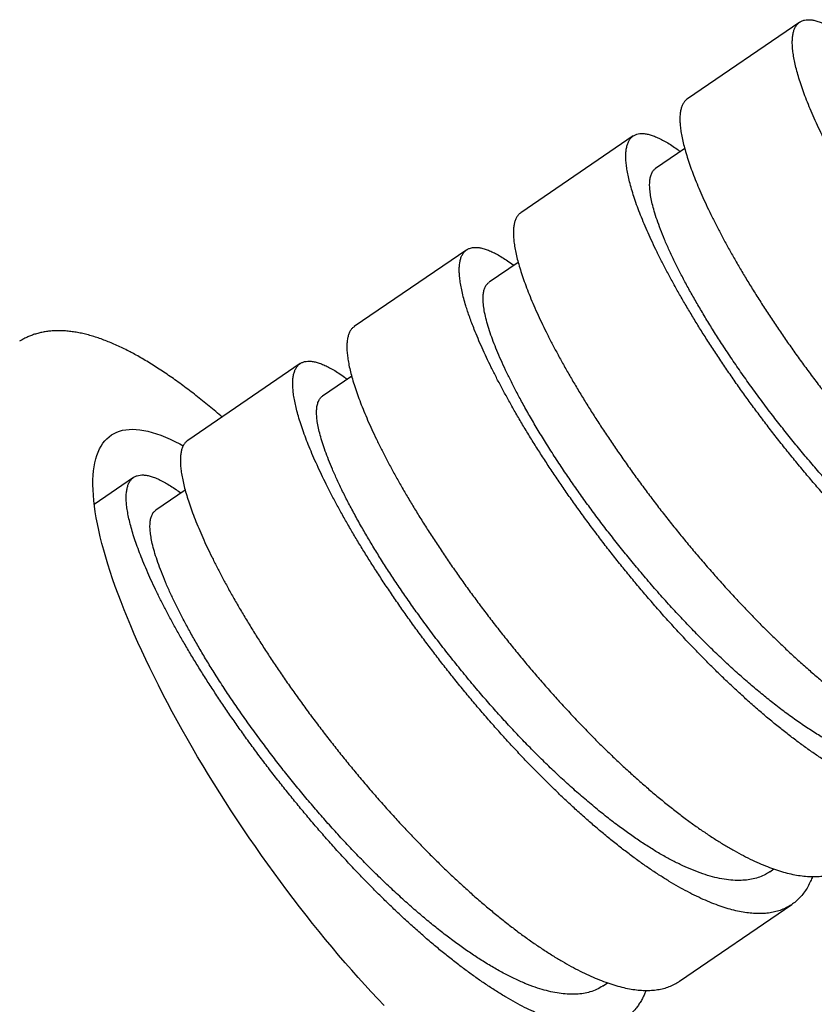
# Model space of a CAD drawing. Header units: millimetres. Extents: x 8 to 1080, y 12 to 906.
# Tile 17 of 76: x 464 to 479, y 369 to 388. Entities that reach past the tile are written whole.
import ezdxf

# ---------------------------------------------------------------- set-up
doc = ezdxf.new("R2010")
doc.units = ezdxf.units.MM

msp = doc.modelspace()

# ---------------------------------------------------------------- linework, layer by layer
at = {"color": 7, "linetype": 'Continuous', "lineweight": 30}
for p, q in [((478.917, 387.632), (476.774, 386.168)), ((475.742, 385.463), (473.599, 383.998)), ((476.724, 385.222), (476.169, 384.843)), ((472.568, 383.293), (470.425, 381.829)), ((473.549, 383.052), (472.994, 382.673)), ((469.393, 381.124), (467.25, 379.66)), ((470.375, 380.882), (469.819, 380.503)), ((467.097, 379.594), (467.163, 379.559)), ((466.218, 378.955), (465.467, 378.441)), ((467.2, 378.713), (466.644, 378.332)), ((478.347, 371.438), (478.425, 371.491)), ((476.623, 369.35), (478.766, 370.815)), ((475.171, 369.266), (475.251, 369.321))]:
    msp.add_line(p, q, dxfattribs=at)
at = {"color": 7, "linetype": 'Continuous', "lineweight": 30, "flags": 128}
msp.add_lwpolyline([(470.996, 368.89), (470.873, 369.018), (470.749, 369.15), (470.625, 369.285), (470.501, 369.422), (470.376, 369.563), (470.251, 369.705), (470.126, 369.851), (470.001, 369.998), (469.877, 370.148), (469.752, 370.3), (469.628, 370.454), (469.504, 370.611), (469.381, 370.769), (469.258, 370.928), (469.136, 371.09), (469.015, 371.253), (468.894, 371.417), (468.775, 371.583), (468.656, 371.75), (468.538, 371.918), (468.422, 372.087), (468.307, 372.257), (468.193, 372.427), (468.08, 372.598), (467.969, 372.77), (467.86, 372.942), (467.752, 373.114), (467.645, 373.287), (467.541, 373.459), (467.438, 373.631), (467.337, 373.803), (467.239, 373.975), (467.142, 374.146), (467.047, 374.317), (466.955, 374.487), (466.864, 374.656), (466.776, 374.825), (466.691, 374.992), (466.608, 375.158), (466.527, 375.323), (466.449, 375.486), (466.373, 375.648), (466.3, 375.808), (466.23, 375.967), (466.163, 376.124), (466.098, 376.278), (466.036, 376.431), (465.977, 376.582), (465.921, 376.73), (465.868, 376.876), (465.817, 377.02), (465.77, 377.161), (465.726, 377.299), (465.685, 377.434), (465.647, 377.567), (465.612, 377.697), (465.581, 377.823), (465.552, 377.947), (465.527, 378.067), (465.505, 378.185), (465.487, 378.298), (465.471, 378.409), (465.459, 378.515), (465.45, 378.618), (465.444, 378.718), (465.442, 378.814), (465.443, 378.906), (465.447, 378.994), (465.454, 379.078), (465.465, 379.158), (465.479, 379.234), (465.496, 379.306), (465.517, 379.374), (465.54, 379.438), (465.567, 379.497), (465.597, 379.553), (465.631, 379.604), (465.667, 379.65), (465.707, 379.692), (465.749, 379.73), (465.795, 379.763), (465.844, 379.792), (465.896, 379.817), (465.95, 379.837), (466.008, 379.852), (466.069, 379.863), (466.132, 379.869), (466.198, 379.871), (466.267, 379.868), (466.339, 379.861), (466.413, 379.849), (466.49, 379.833), (466.57, 379.812), (466.652, 379.787), (466.736, 379.757), (466.823, 379.723), (466.912, 379.684), (467.004, 379.641), (467.097, 379.594), (467.097, 379.594)], dxfattribs=at)
at = {"color": 7, "linetype": 'Continuous', "lineweight": 30}
for points, knots in [([(488.684, 377.854), (488.671, 377.821), (488.642, 377.748), (488.589, 377.648), (488.527, 377.553), (488.459, 377.468), (488.383, 377.393), (488.3, 377.327), (488.208, 377.271), (488.11, 377.225), (488.004, 377.189), (487.892, 377.164), (487.775, 377.15), (487.653, 377.146), (487.525, 377.153), (487.39, 377.169), (487.248, 377.196), (487.1, 377.234), (486.945, 377.282), (486.788, 377.34), (486.627, 377.407), (486.463, 377.482), (486.294, 377.568), (486.121, 377.663), (485.942, 377.769), (485.758, 377.884), (485.571, 378.009), (485.382, 378.141), (485.193, 378.28), (485.004, 378.425), (484.812, 378.579), (484.617, 378.74), (484.419, 378.91), (484.219, 379.088), (484.017, 379.274), (483.817, 379.464), (483.618, 379.657), (483.423, 379.854), (483.226, 380.056), (483.03, 380.264), (482.833, 380.478), (482.636, 380.697), (482.44, 380.92), (482.249, 381.144), (482.062, 381.369), (481.879, 381.592), (481.699, 381.819), (481.521, 382.048), (481.344, 382.28), (481.171, 382.513), (481.001, 382.747), (480.838, 382.979), (480.681, 383.206), (480.53, 383.43), (480.383, 383.654), (480.241, 383.876), (480.104, 384.097), (479.971, 384.317), (479.844, 384.534), (479.725, 384.744), (479.613, 384.948), (479.509, 385.145), (479.41, 385.339), (479.318, 385.527), (479.232, 385.711), (479.153, 385.89), (479.081, 386.064), (479.016, 386.228), (478.96, 386.383), (478.912, 386.529), (478.87, 386.668), (478.836, 386.8), (478.809, 386.925), (478.79, 387.041), (478.778, 387.149), (478.774, 387.247), (478.778, 387.334), (478.788, 387.411), (478.806, 387.479), (478.831, 387.537), (478.864, 387.586), (478.904, 387.625), (478.952, 387.654), (479.006, 387.672), (479.066, 387.679), (479.132, 387.677), (479.205, 387.664), (479.284, 387.641), (479.37, 387.607), (479.463, 387.563), (479.562, 387.507), (479.666, 387.442), (479.75, 387.384), (479.801, 387.346), (479.815, 387.336)], [0, 0, 0, 0, 0.009291, 0.020464, 0.031224, 0.042022, 0.052838, 0.063791, 0.074763, 0.085873, 0.097005, 0.108177, 0.118937, 0.129735, 0.140551, 0.151504, 0.162476, 0.173587, 0.184718, 0.19589, 0.206651, 0.217448, 0.228265, 0.239217, 0.250189, 0.2613, 0.272431, 0.283603, 0.294364, 0.305162, 0.315978, 0.32693, 0.337902, 0.349013, 0.360144, 0.371317, 0.382077, 0.392875, 0.403691, 0.414643, 0.425615, 0.436726, 0.447858, 0.45903, 0.46979, 0.480588, 0.491404, 0.502357, 0.513329, 0.524439, 0.535571, 0.546743, 0.557503, 0.568301, 0.579117, 0.59007, 0.601042, 0.612153, 0.623284, 0.634456, 0.645217, 0.656014, 0.666831, 0.677783, 0.688755, 0.699866, 0.710997, 0.722169, 0.73293, 0.743727, 0.754544, 0.765496, 0.776468, 0.787579, 0.79871, 0.809882, 0.820643, 0.83144, 0.842257, 0.853209, 0.864181, 0.875292, 0.886423, 0.897596, 0.908356, 0.919154, 0.92997, 0.940922, 0.951894, 0.963005, 0.974136, 0.985309, 0.996069, 1, 1, 1, 1]), ([(476.775, 386.167), (476.763, 386.159), (476.737, 386.14), (476.704, 386.098), (476.674, 386.044), (476.653, 385.979), (476.638, 385.905), (476.632, 385.821), (476.633, 385.73), (476.64, 385.629), (476.656, 385.519), (476.679, 385.399), (476.71, 385.269), (476.749, 385.13), (476.795, 384.984), (476.848, 384.832), (476.908, 384.674), (476.975, 384.509), (477.049, 384.336), (477.132, 384.155), (477.222, 383.966), (477.32, 383.77), (477.423, 383.572), (477.532, 383.37), (477.647, 383.165), (477.767, 382.956), (477.895, 382.742), (478.029, 382.522), (478.171, 382.297), (478.319, 382.069), (478.471, 381.841), (478.626, 381.614), (478.784, 381.387), (478.947, 381.16), (479.116, 380.93), (479.29, 380.699), (479.47, 380.465), (479.653, 380.232), (479.838, 380.003), (480.024, 379.778), (480.211, 379.557), (480.4, 379.339), (480.593, 379.121), (480.789, 378.905), (480.989, 378.691), (481.189, 378.482), (481.389, 378.279), (481.587, 378.083), (481.784, 377.895), (481.98, 377.712), (482.177, 377.533), (482.376, 377.36), (482.575, 377.191), (482.773, 377.03), (482.967, 376.879), (483.157, 376.736), (483.343, 376.603), (483.527, 376.478), (483.709, 376.36), (483.889, 376.25), (484.068, 376.148), (484.243, 376.056), (484.412, 375.975), (484.575, 375.903), (484.732, 375.842), (484.884, 375.791), (485.033, 375.749), (485.177, 375.717), (485.318, 375.695), (485.452, 375.684), (485.579, 375.683), (485.699, 375.693), (485.811, 375.712), (485.917, 375.742), (486.017, 375.783), (486.094, 375.822), (486.135, 375.851), (486.146, 375.86)], [0, 0, 0, 0, 0.01029, 0.023958, 0.037638, 0.051318, 0.064986, 0.078268, 0.091561, 0.104855, 0.118137, 0.131804, 0.145485, 0.159165, 0.172833, 0.186115, 0.199408, 0.212702, 0.225984, 0.239651, 0.253332, 0.267012, 0.280679, 0.293961, 0.307255, 0.320548, 0.33383, 0.347498, 0.361178, 0.374859, 0.388526, 0.401808, 0.415102, 0.428395, 0.441677, 0.455345, 0.469025, 0.482705, 0.496373, 0.509655, 0.522949, 0.536242, 0.549524, 0.563192, 0.576872, 0.590552, 0.60422, 0.617502, 0.630795, 0.644089, 0.657371, 0.671039, 0.684719, 0.698399, 0.712067, 0.725349, 0.738642, 0.751936, 0.765218, 0.778886, 0.792566, 0.806246, 0.819914, 0.833196, 0.846489, 0.859783, 0.873065, 0.886732, 0.900413, 0.914093, 0.927761, 0.941043, 0.954336, 0.96763, 0.980912, 0.994579, 1, 1, 1, 1]), ([(485.509, 375.685), (485.502, 375.667), (485.481, 375.609), (485.437, 375.519), (485.378, 375.419), (485.31, 375.328), (485.235, 375.247), (485.153, 375.178), (485.065, 375.119), (484.971, 375.07), (484.87, 375.032), (484.762, 375.003), (484.646, 374.985), (484.524, 374.977), (484.394, 374.98), (484.271, 374.992), (484.155, 375.011), (484.05, 375.033), (483.941, 375.06), (483.817, 375.097), (483.675, 375.146), (483.515, 375.21), (483.348, 375.284), (483.177, 375.369), (483.003, 375.462), (482.827, 375.564), (482.649, 375.673), (482.467, 375.791), (482.282, 375.919), (482.092, 376.056), (481.899, 376.202), (481.702, 376.357), (481.522, 376.505), (481.358, 376.643), (481.213, 376.769), (481.066, 376.9), (480.902, 377.049), (480.72, 377.219), (480.52, 377.412), (480.319, 377.612), (480.118, 377.818), (479.919, 378.027), (479.723, 378.237), (479.531, 378.449), (479.339, 378.666), (479.149, 378.887), (478.959, 379.112), (478.771, 379.341), (478.585, 379.573), (478.403, 379.804), (478.228, 380.034), (478.058, 380.261), (477.89, 380.489), (477.727, 380.719), (477.566, 380.949), (477.41, 381.18), (477.257, 381.41), (477.112, 381.635), (476.974, 381.855), (476.843, 382.07), (476.717, 382.283), (476.596, 382.493), (476.481, 382.701), (476.371, 382.905), (476.268, 383.105), (476.173, 383.297), (476.085, 383.482), (476.006, 383.658), (475.932, 383.83), (475.866, 383.995), (475.806, 384.155), (475.754, 384.307), (475.709, 384.453), (475.672, 384.589), (475.643, 384.715), (475.621, 384.832), (475.607, 384.94), (475.6, 385.04), (475.601, 385.132), (475.609, 385.214), (475.625, 385.288), (475.648, 385.35), (475.678, 385.402), (475.714, 385.443), (475.758, 385.475), (475.809, 385.497), (475.867, 385.509), (475.933, 385.51), (476.005, 385.5), (476.083, 385.48), (476.166, 385.45), (476.255, 385.41), (476.349, 385.36), (476.45, 385.299), (476.547, 385.235), (476.613, 385.187), (476.641, 385.166)], [0, 0, 0, 0, 0.0051217, 0.0160723, 0.0270424, 0.0381515, 0.049281, 0.0604514, 0.0712102, 0.0820062, 0.0928208, 0.1037716, 0.1147418, 0.1258305, 0.1369805, 0.148151, 0.1562279, 0.1643047, 0.172413, 0.1805212, 0.1914719, 0.202442, 0.2135511, 0.2246805, 0.235851, 0.2466097, 0.2574057, 0.2682204, 0.2791711, 0.2901413, 0.3012301, 0.31238, 0.3235506, 0.3316274, 0.3397043, 0.3478125, 0.3559208, 0.3668714, 0.3778415, 0.3889506, 0.4000801, 0.4112505, 0.4220093, 0.4328053, 0.4436199, 0.4545706, 0.4655408, 0.4766296, 0.4877795, 0.4989501, 0.5097088, 0.5205047, 0.5313193, 0.5422699, 0.55324, 0.5643491, 0.5754786, 0.586649, 0.5974078, 0.6082038, 0.6190184, 0.6299691, 0.6409393, 0.6520485, 0.663178, 0.6743485, 0.6851072, 0.6959032, 0.7067177, 0.7176684, 0.7286385, 0.7397476, 0.7508771, 0.7620476, 0.7728063, 0.7836023, 0.7944169, 0.8053676, 0.8163378, 0.8274469, 0.8385765, 0.849747, 0.8605057, 0.8713016, 0.8821162, 0.8930668, 0.904037, 0.9151461, 0.9262756, 0.937446, 0.9482048, 0.9590007, 0.9698154, 0.980766, 0.9917362, 1, 1, 1, 1]), ([(484.695, 375.779), (484.687, 375.774), (484.645, 375.741), (484.559, 375.699), (484.44, 375.654), (484.315, 375.626), (484.182, 375.61), (484.041, 375.609), (483.891, 375.621), (483.734, 375.648), (483.564, 375.689), (483.381, 375.747), (483.183, 375.824), (482.978, 375.918), (482.767, 376.027), (482.555, 376.147), (482.346, 376.276), (482.139, 376.413), (481.929, 376.561), (481.715, 376.72), (481.499, 376.888), (481.281, 377.067), (481.054, 377.261), (480.818, 377.471), (480.575, 377.697), (480.331, 377.934), (480.089, 378.178), (479.855, 378.422), (479.631, 378.664), (479.416, 378.903), (479.204, 379.146), (478.996, 379.392), (478.791, 379.64), (478.591, 379.89), (478.389, 380.149), (478.186, 380.418), (477.984, 380.694), (477.789, 380.968), (477.603, 381.24), (477.431, 381.5), (477.273, 381.748), (477.128, 381.983), (476.991, 382.213), (476.862, 382.438), (476.742, 382.656), (476.631, 382.868), (476.526, 383.079), (476.427, 383.287), (476.337, 383.491), (476.26, 383.684), (476.194, 383.864), (476.143, 384.026), (476.104, 384.17), (476.077, 384.298), (476.061, 384.414), (476.054, 384.518), (476.057, 384.609), (476.07, 384.688), (476.094, 384.756), (476.126, 384.809), (476.156, 384.832), (476.17, 384.842)], [0, 0, 0, 0, 0.003926, 0.022153, 0.038725, 0.055298, 0.07187, 0.088441, 0.105009, 0.121576, 0.138142, 0.156367, 0.174596, 0.192819, 0.211042, 0.229266, 0.245836, 0.262408, 0.278981, 0.295553, 0.312123, 0.328692, 0.345259, 0.363481, 0.381707, 0.399935, 0.418158, 0.436381, 0.452949, 0.469519, 0.486091, 0.502663, 0.519236, 0.535806, 0.552375, 0.570598, 0.58882, 0.607047, 0.625275, 0.643497, 0.660064, 0.676632, 0.693202, 0.709774, 0.726346, 0.742919, 0.759489, 0.777714, 0.795937, 0.814159, 0.832387, 0.850614, 0.86718, 0.883747, 0.900315, 0.916885, 0.933457, 0.950029, 0.966601, 0.984829, 1, 1, 1, 1]), ([(473.6, 383.998), (473.597, 383.996), (473.578, 383.986), (473.551, 383.956), (473.517, 383.91), (473.491, 383.852), (473.472, 383.786), (473.461, 383.71), (473.457, 383.623), (473.46, 383.525), (473.471, 383.418), (473.489, 383.303), (473.515, 383.181), (473.548, 383.051), (473.589, 382.913), (473.637, 382.767), (473.693, 382.611), (473.757, 382.446), (473.828, 382.274), (473.906, 382.096), (473.991, 381.914), (474.081, 381.728), (474.178, 381.536), (474.283, 381.338), (474.395, 381.132), (474.515, 380.92), (474.641, 380.704), (474.773, 380.486), (474.908, 380.267), (475.048, 380.047), (475.194, 379.825), (475.345, 379.599), (475.504, 379.369), (475.668, 379.136), (475.837, 378.902), (476.009, 378.67), (476.183, 378.44), (476.359, 378.213), (476.539, 377.987), (476.723, 377.761), (476.911, 377.534), (477.105, 377.308), (477.3, 377.084), (477.495, 376.866), (477.69, 376.654), (477.885, 376.447), (478.08, 376.245), (478.278, 376.046), (478.478, 375.85), (478.68, 375.658), (478.882, 375.472), (479.081, 375.294), (479.277, 375.125), (479.471, 374.964), (479.662, 374.81), (479.854, 374.663), (480.045, 374.521), (480.236, 374.387), (480.423, 374.262), (480.606, 374.146), (480.783, 374.041), (480.956, 373.946), (481.124, 373.859), (481.29, 373.781), (481.453, 373.712), (481.613, 373.653), (481.768, 373.604), (481.916, 373.566), (482.057, 373.538), (482.191, 373.52), (482.32, 373.513), (482.444, 373.516), (482.562, 373.529), (482.676, 373.553), (482.783, 373.587), (482.881, 373.633), (482.944, 373.667), (482.972, 373.689), (482.972, 373.689)], [0, 0, 0, 0, 0.002225, 0.015893, 0.029175, 0.042469, 0.055762, 0.069044, 0.082712, 0.096392, 0.110073, 0.12374, 0.137022, 0.150316, 0.163609, 0.176891, 0.190559, 0.204239, 0.217919, 0.231587, 0.244869, 0.258163, 0.271456, 0.284738, 0.298406, 0.312086, 0.325767, 0.339434, 0.352716, 0.36601, 0.379303, 0.392585, 0.406253, 0.419933, 0.433613, 0.447281, 0.460563, 0.473857, 0.48715, 0.500432, 0.5141, 0.52778, 0.541461, 0.555128, 0.56841, 0.581704, 0.594997, 0.608279, 0.621947, 0.635627, 0.649307, 0.662975, 0.676257, 0.689551, 0.702844, 0.716126, 0.729794, 0.743474, 0.757155, 0.770822, 0.784104, 0.797398, 0.810691, 0.823973, 0.837641, 0.851321, 0.865001, 0.878669, 0.891951, 0.905245, 0.918538, 0.93182, 0.945488, 0.959168, 0.972849, 0.986517, 0.999798, 1, 1, 1, 1]), ([(482.335, 373.515), (482.333, 373.51), (482.317, 373.463), (482.28, 373.385), (482.224, 373.282), (482.16, 373.19), (482.089, 373.108), (482.011, 373.035), (481.925, 372.971), (481.831, 372.917), (481.73, 372.874), (481.623, 372.842), (481.511, 372.821), (481.393, 372.809), (481.269, 372.808), (481.138, 372.817), (481.001, 372.837), (480.856, 372.867), (480.706, 372.908), (480.551, 372.959), (480.394, 373.019), (480.233, 373.088), (480.067, 373.166), (479.897, 373.255), (479.721, 373.354), (479.54, 373.463), (479.354, 373.581), (479.168, 373.707), (478.98, 373.84), (478.793, 373.98), (478.602, 374.128), (478.408, 374.284), (478.211, 374.45), (478.012, 374.623), (477.81, 374.804), (477.61, 374.989), (477.412, 375.179), (477.216, 375.371), (477.019, 375.57), (476.822, 375.775), (476.624, 375.986), (476.426, 376.202), (476.229, 376.423), (476.036, 376.646), (475.847, 376.868), (475.663, 377.091), (475.48, 377.316), (475.299, 377.544), (475.12, 377.776), (474.945, 378.009), (474.772, 378.243), (474.605, 378.475), (474.444, 378.704), (474.29, 378.929), (474.14, 379.154), (473.994, 379.378), (473.852, 379.601), (473.715, 379.823), (473.584, 380.042), (473.46, 380.256), (473.344, 380.463), (473.235, 380.664), (473.131, 380.861), (473.034, 381.053), (472.944, 381.242), (472.859, 381.425), (472.782, 381.603), (472.718, 381.759), (472.666, 381.894), (472.624, 382.009), (472.585, 382.121), (472.547, 382.241), (472.511, 382.367), (472.478, 382.498), (472.454, 382.621), (472.436, 382.735), (472.427, 382.839), (472.425, 382.933), (472.43, 383.017), (472.443, 383.092), (472.463, 383.157), (472.491, 383.214), (472.526, 383.26), (472.568, 383.296), (472.613, 383.319), (472.659, 383.333), (472.703, 383.339), (472.751, 383.34), (472.808, 383.334), (472.877, 383.32), (472.959, 383.294), (473.047, 383.257), (473.142, 383.209), (473.242, 383.151), (473.346, 383.083), (473.421, 383.031), (473.463, 382.999), (473.467, 382.996)], [0, 0, 0, 0, 0.001437, 0.012607, 0.023365, 0.034161, 0.044975, 0.055925, 0.066894, 0.078003, 0.089132, 0.100302, 0.11106, 0.121855, 0.13267, 0.14362, 0.154589, 0.165698, 0.176827, 0.187997, 0.198755, 0.20955, 0.220365, 0.231315, 0.242284, 0.253393, 0.264522, 0.275692, 0.28645, 0.297245, 0.308059, 0.31901, 0.329979, 0.341088, 0.352217, 0.363387, 0.374145, 0.38494, 0.395754, 0.406705, 0.417674, 0.428783, 0.439912, 0.451082, 0.46184, 0.472635, 0.483449, 0.4944, 0.505369, 0.516478, 0.527607, 0.538777, 0.549535, 0.56033, 0.571144, 0.582095, 0.593064, 0.604173, 0.615302, 0.626472, 0.63723, 0.648025, 0.658839, 0.66979, 0.680759, 0.691847, 0.702997, 0.714167, 0.722243, 0.73032, 0.738428, 0.746535, 0.757486, 0.768455, 0.779564, 0.790693, 0.801863, 0.812621, 0.823416, 0.83423, 0.845181, 0.85615, 0.867238, 0.878388, 0.889558, 0.897634, 0.905711, 0.913819, 0.921926, 0.932877, 0.943846, 0.954955, 0.966084, 0.977254, 0.988012, 0.998807, 1, 1, 1, 1]), ([(481.521, 373.61), (481.51, 373.602), (481.464, 373.568), (481.371, 373.523), (481.243, 373.478), (481.103, 373.45), (480.953, 373.439), (480.798, 373.444), (480.639, 373.464), (480.479, 373.497), (480.311, 373.544), (480.136, 373.604), (479.954, 373.679), (479.767, 373.766), (479.567, 373.87), (479.356, 373.992), (479.132, 374.132), (478.903, 374.285), (478.67, 374.452), (478.441, 374.627), (478.217, 374.806), (477.998, 374.989), (477.778, 375.181), (477.556, 375.382), (477.335, 375.591), (477.114, 375.807), (476.886, 376.037), (476.653, 376.282), (476.414, 376.54), (476.179, 376.804), (475.947, 377.073), (475.727, 377.336), (475.517, 377.594), (475.319, 377.845), (475.126, 378.096), (474.938, 378.347), (474.757, 378.598), (474.581, 378.847), (474.408, 379.102), (474.236, 379.361), (474.069, 379.625), (473.912, 379.882), (473.764, 380.133), (473.631, 380.37), (473.512, 380.592), (473.405, 380.8), (473.308, 381), (473.22, 381.191), (473.142, 381.374), (473.073, 381.547), (473.013, 381.715), (472.962, 381.876), (472.923, 382.028), (472.896, 382.165), (472.881, 382.288), (472.879, 382.393), (472.887, 382.481), (472.905, 382.553), (472.933, 382.611), (472.963, 382.651), (472.987, 382.666), (472.996, 382.671)], [0, 0, 0, 0, 0.005538, 0.023764, 0.041993, 0.060224, 0.078455, 0.096685, 0.113256, 0.129825, 0.146393, 0.162961, 0.179534, 0.196106, 0.212674, 0.230898, 0.249124, 0.267353, 0.285584, 0.303815, 0.320388, 0.33696, 0.353529, 0.370096, 0.386665, 0.403238, 0.419809, 0.438034, 0.456258, 0.474484, 0.492714, 0.510944, 0.527519, 0.544092, 0.560663, 0.577232, 0.5938, 0.610368, 0.626941, 0.645169, 0.663393, 0.681618, 0.699844, 0.718074, 0.734648, 0.751222, 0.767795, 0.784366, 0.800935, 0.817503, 0.834071, 0.852301, 0.870529, 0.888753, 0.906977, 0.925204, 0.941777, 0.958351, 0.974925, 0.991498, 1, 1, 1, 1]), ([(466.154, 381.346), (466.135, 381.356), (466.078, 381.385), (465.983, 381.432), (465.871, 381.484), (465.76, 381.531), (465.65, 381.574), (465.542, 381.613), (465.434, 381.647), (465.328, 381.677), (465.224, 381.702), (465.121, 381.721), (465.02, 381.736), (464.922, 381.746), (464.826, 381.75), (464.733, 381.75), (464.642, 381.744), (464.555, 381.734), (464.47, 381.719), (464.389, 381.7), (464.31, 381.676), (464.234, 381.648), (464.162, 381.615), (464.099, 381.583), (464.061, 381.56), (464.045, 381.55)], [0, 0, 0, 0, 0.024707, 0.073389, 0.122177, 0.171087, 0.22009, 0.269137, 0.318133, 0.366976, 0.415536, 0.463661, 0.511186, 0.557949, 0.60381, 0.648665, 0.692462, 0.735197, 0.776911, 0.817683, 0.857616, 0.896832, 0.935459, 0.973632, 1, 1, 1, 1]), ([(470.426, 381.828), (470.418, 381.823), (470.395, 381.808), (470.364, 381.773), (470.333, 381.722), (470.309, 381.66), (470.292, 381.588), (470.284, 381.507), (470.282, 381.417), (470.288, 381.319), (470.302, 381.212), (470.322, 381.095), (470.351, 380.969), (470.388, 380.833), (470.432, 380.688), (470.483, 380.537), (470.542, 380.379), (470.607, 380.216), (470.678, 380.047), (470.758, 379.869), (470.846, 379.683), (470.941, 379.49), (471.043, 379.29), (471.152, 379.088), (471.265, 378.883), (471.384, 378.675), (471.509, 378.464), (471.641, 378.247), (471.78, 378.025), (471.926, 377.797), (472.077, 377.568), (472.233, 377.339), (472.391, 377.111), (472.553, 376.884), (472.719, 376.656), (472.89, 376.426), (473.067, 376.195), (473.25, 375.961), (473.435, 375.73), (473.622, 375.502), (473.81, 375.278), (473.999, 375.059), (474.189, 374.843), (474.383, 374.628), (474.581, 374.415), (474.781, 374.204), (474.982, 373.998), (475.182, 373.799), (475.381, 373.607), (475.577, 373.422), (475.773, 373.244), (475.97, 373.07), (476.168, 372.901), (476.366, 372.738), (476.562, 372.583), (476.755, 372.437), (476.943, 372.3), (477.128, 372.173), (477.309, 372.054), (477.489, 371.942), (477.667, 371.839), (477.843, 371.744), (478.015, 371.658), (478.181, 371.584), (478.34, 371.519), (478.494, 371.465), (478.642, 371.421), (478.787, 371.386), (478.928, 371.362), (479.064, 371.347), (479.194, 371.343), (479.317, 371.35), (479.432, 371.367), (479.54, 371.394), (479.641, 371.432), (479.727, 371.473), (479.776, 371.507), (479.797, 371.521)], [0, 0, 0, 0, 0.0066711, 0.0199532, 0.0336209, 0.0473012, 0.0609815, 0.0746493, 0.0879313, 0.1012247, 0.1145182, 0.1278002, 0.1414678, 0.155148, 0.1688282, 0.1824959, 0.1957779, 0.2090715, 0.222365, 0.2356471, 0.2493149, 0.2629952, 0.2766755, 0.2903432, 0.3036252, 0.3169187, 0.3302121, 0.3434941, 0.3571618, 0.370842, 0.3845221, 0.3981898, 0.4114719, 0.4247654, 0.438059, 0.451341, 0.4650088, 0.4786891, 0.4923694, 0.5060371, 0.5193191, 0.5326126, 0.5459061, 0.559188, 0.5728557, 0.5865359, 0.6002161, 0.6138838, 0.6271658, 0.6404594, 0.6537529, 0.667035, 0.6807027, 0.694383, 0.7080633, 0.721731, 0.735013, 0.7483065, 0.7615999, 0.7748819, 0.7885496, 0.8022298, 0.81591, 0.8295777, 0.8428597, 0.8561533, 0.8694468, 0.8827288, 0.8963966, 0.9100768, 0.9237571, 0.9374248, 0.9507068, 0.9640003, 0.9772938, 0.9905758, 1, 1, 1, 1]), ([(467.903, 380.106), (467.895, 380.113), (467.844, 380.157), (467.752, 380.235), (467.625, 380.34), (467.499, 380.442), (467.375, 380.541), (467.251, 380.636), (467.128, 380.727), (467.006, 380.816), (466.885, 380.9), (466.765, 380.982), (466.646, 381.059), (466.528, 381.133), (466.411, 381.203), (466.298, 381.268), (466.212, 381.315), (466.165, 381.34), (466.154, 381.346)], [0, 0, 0, 0, 0.012462, 0.080943, 0.149521, 0.218204, 0.286999, 0.355917, 0.424967, 0.49416, 0.563507, 0.633019, 0.702709, 0.772587, 0.842664, 0.912951, 0.979891, 1, 1, 1, 1]), ([(479.16, 371.346), (479.148, 371.317), (479.122, 371.248), (479.071, 371.151), (479.009, 371.053), (478.939, 370.965), (478.863, 370.888), (478.779, 370.822), (478.691, 370.766), (478.594, 370.72), (478.491, 370.684), (478.38, 370.658), (478.262, 370.643), (478.137, 370.638), (478.007, 370.644), (477.872, 370.66), (477.733, 370.686), (477.589, 370.722), (477.438, 370.768), (477.281, 370.825), (477.118, 370.892), (476.949, 370.97), (476.778, 371.056), (476.605, 371.151), (476.43, 371.254), (476.25, 371.366), (476.066, 371.487), (475.878, 371.618), (475.687, 371.759), (475.492, 371.908), (475.296, 372.064), (475.102, 372.225), (474.908, 372.391), (474.712, 372.565), (474.514, 372.746), (474.314, 372.935), (474.113, 373.131), (473.911, 373.333), (473.711, 373.539), (473.515, 373.746), (473.321, 373.956), (473.129, 374.17), (472.937, 374.389), (472.745, 374.613), (472.555, 374.84), (472.366, 375.071), (472.183, 375.301), (472.005, 375.53), (471.832, 375.757), (471.662, 375.985), (471.495, 376.215), (471.331, 376.446), (471.171, 376.678), (471.015, 376.909), (470.866, 377.136), (470.724, 377.358), (470.589, 377.575), (470.458, 377.791), (470.333, 378.003), (470.213, 378.214), (470.099, 378.422), (469.991, 378.626), (469.891, 378.822), (469.798, 379.011), (469.714, 379.192), (469.635, 379.368), (469.564, 379.538), (469.499, 379.703), (469.441, 379.861), (469.391, 380.012), (469.348, 380.154), (469.314, 380.286), (469.287, 380.409), (469.267, 380.524), (469.255, 380.63), (469.25, 380.729), (469.253, 380.818), (469.263, 380.898), (469.281, 380.968), (469.306, 381.027), (469.338, 381.075), (469.377, 381.114), (469.422, 381.143), (469.476, 381.163), (469.536, 381.171), (469.604, 381.169), (469.677, 381.157), (469.756, 381.134), (469.841, 381.102), (469.931, 381.059), (470.027, 381.006), (470.131, 380.941), (470.219, 380.881), (470.275, 380.839), (470.293, 380.826)], [0, 0, 0, 0, 0.008158, 0.019127, 0.030236, 0.041365, 0.052535, 0.063294, 0.074089, 0.084904, 0.095854, 0.106824, 0.117933, 0.129062, 0.140232, 0.15099, 0.161786, 0.1726, 0.183551, 0.19452, 0.205629, 0.216758, 0.227928, 0.238687, 0.249482, 0.260297, 0.271247, 0.282217, 0.293326, 0.304455, 0.315625, 0.326383, 0.337179, 0.347993, 0.358943, 0.369913, 0.381022, 0.392151, 0.403321, 0.41408, 0.424875, 0.435689, 0.44664, 0.45761, 0.468718, 0.479847, 0.491018, 0.501776, 0.512572, 0.523386, 0.534336, 0.545306, 0.556415, 0.567544, 0.578714, 0.589472, 0.600268, 0.611082, 0.622033, 0.633002, 0.644111, 0.65524, 0.66641, 0.677169, 0.687964, 0.698779, 0.709729, 0.720699, 0.731808, 0.742937, 0.754107, 0.764865, 0.775661, 0.786475, 0.797425, 0.808395, 0.819504, 0.830633, 0.841803, 0.852562, 0.863357, 0.874172, 0.885122, 0.896092, 0.907201, 0.91833, 0.9295, 0.940258, 0.951054, 0.961868, 0.972818, 0.983788, 0.994897, 1, 1, 1, 1]), ([(478.346, 371.439), (478.319, 371.421), (478.258, 371.381), (478.152, 371.335), (478.032, 371.299), (477.902, 371.278), (477.76, 371.27), (477.604, 371.277), (477.434, 371.3), (477.255, 371.34), (477.068, 371.397), (476.878, 371.468), (476.688, 371.551), (476.498, 371.645), (476.302, 371.751), (476.101, 371.871), (475.897, 372.002), (475.688, 372.145), (475.469, 372.303), (475.239, 372.479), (475, 372.672), (474.759, 372.876), (474.516, 373.09), (474.28, 373.308), (474.051, 373.527), (473.83, 373.747), (473.611, 373.973), (473.392, 374.204), (473.176, 374.441), (472.963, 374.682), (472.746, 374.934), (472.526, 375.198), (472.304, 375.473), (472.087, 375.749), (471.877, 376.025), (471.68, 376.293), (471.495, 376.551), (471.323, 376.8), (471.158, 377.045), (471.001, 377.287), (470.851, 377.525), (470.71, 377.758), (470.573, 377.993), (470.441, 378.229), (470.315, 378.464), (470.201, 378.69), (470.098, 378.907), (470.008, 379.107), (469.933, 379.291), (469.869, 379.458), (469.816, 379.616), (469.772, 379.762), (469.74, 379.897), (469.718, 380.019), (469.705, 380.133), (469.704, 380.236), (469.715, 380.327), (469.737, 380.403), (469.772, 380.461), (469.8, 380.493), (469.819, 380.503), (469.819, 380.503)], [0, 0, 0, 0, 0.013602, 0.030177, 0.046754, 0.063333, 0.079913, 0.098151, 0.116388, 0.134623, 0.152855, 0.171086, 0.187662, 0.204242, 0.220818, 0.237392, 0.253967, 0.270544, 0.287123, 0.305361, 0.323599, 0.341836, 0.36007, 0.378302, 0.394876, 0.411452, 0.428033, 0.444609, 0.461183, 0.477757, 0.494334, 0.512571, 0.530809, 0.549047, 0.567284, 0.585517, 0.602092, 0.618666, 0.635243, 0.651823, 0.668399, 0.684973, 0.701548, 0.719782, 0.738019, 0.756257, 0.774495, 0.792731, 0.809308, 0.825882, 0.842457, 0.859033, 0.875613, 0.892189, 0.908763, 0.926995, 0.94523, 0.963467, 0.981705, 0.999943, 1, 1, 1, 1]), ([(467.25, 379.659), (467.238, 379.649), (467.21, 379.629), (467.176, 379.585), (467.148, 379.53), (467.128, 379.466), (467.114, 379.393), (467.108, 379.31), (467.109, 379.216), (467.118, 379.112), (467.134, 378.999), (467.158, 378.877), (467.189, 378.749), (467.228, 378.613), (467.273, 378.47), (467.327, 378.318), (467.388, 378.156), (467.457, 377.986), (467.534, 377.809), (467.617, 377.627), (467.707, 377.441), (467.802, 377.251), (467.904, 377.055), (468.013, 376.853), (468.13, 376.644), (468.254, 376.429), (468.385, 376.21), (468.52, 375.99), (468.66, 375.769), (468.804, 375.547), (468.953, 375.324), (469.108, 375.096), (469.27, 374.866), (469.438, 374.632), (469.61, 374.397), (469.785, 374.165), (469.962, 373.936), (470.14, 373.71), (470.322, 373.485), (470.508, 373.26), (470.698, 373.035), (470.893, 372.811), (471.09, 372.59), (471.286, 372.374), (471.482, 372.165), (471.678, 371.961), (471.873, 371.763), (472.072, 371.567), (472.272, 371.375), (472.474, 371.187), (472.675, 371.006), (472.873, 370.833), (473.069, 370.669), (473.261, 370.513), (473.451, 370.365), (473.641, 370.222), (473.831, 370.087), (474.019, 369.959), (474.205, 369.84), (474.385, 369.731), (474.56, 369.632), (474.729, 369.543), (474.895, 369.464), (475.058, 369.393), (475.218, 369.331), (475.374, 369.279), (475.525, 369.237), (475.669, 369.206), (475.806, 369.186), (475.936, 369.175), (476.06, 369.175), (476.18, 369.185), (476.294, 369.206), (476.403, 369.237), (476.504, 369.28), (476.577, 369.318), (476.614, 369.345), (476.622, 369.351)], [0, 0, 0, 0, 0.011891, 0.025558, 0.03884, 0.052134, 0.065427, 0.078709, 0.092377, 0.106057, 0.119737, 0.133405, 0.146687, 0.159981, 0.173274, 0.186556, 0.200224, 0.213904, 0.227584, 0.241252, 0.254534, 0.267828, 0.281121, 0.294403, 0.308071, 0.321751, 0.335431, 0.349099, 0.362381, 0.375674, 0.388968, 0.40225, 0.415918, 0.429598, 0.443278, 0.456946, 0.470228, 0.483521, 0.496815, 0.510097, 0.523764, 0.537445, 0.551125, 0.564793, 0.578075, 0.591368, 0.604662, 0.617944, 0.631611, 0.645292, 0.658972, 0.672639, 0.685921, 0.699215, 0.712508, 0.72579, 0.739458, 0.753138, 0.766819, 0.780486, 0.793768, 0.807062, 0.820355, 0.833637, 0.847305, 0.860985, 0.874665, 0.888333, 0.901615, 0.914909, 0.928202, 0.941484, 0.955152, 0.968832, 0.982512, 0.99618, 1, 1, 1, 1]), ([(475.985, 369.177), (475.979, 369.16), (475.962, 369.113), (475.929, 369.043), (475.887, 368.966), (475.841, 368.895), (475.786, 368.821), (475.719, 368.747), (475.638, 368.677), (475.549, 368.616), (475.453, 368.565), (475.351, 368.525), (475.243, 368.496), (475.13, 368.478), (475.01, 368.469), (474.884, 368.471), (474.75, 368.483), (474.61, 368.506), (474.463, 368.539), (474.325, 368.579), (474.197, 368.623), (474.08, 368.666), (473.961, 368.716), (473.825, 368.777), (473.671, 368.852), (473.497, 368.944), (473.319, 369.046), (473.136, 369.158), (472.952, 369.278), (472.766, 369.405), (472.58, 369.539), (472.391, 369.681), (472.198, 369.832), (472.002, 369.992), (471.804, 370.16), (471.603, 370.337), (471.403, 370.518), (471.205, 370.703), (471.009, 370.892), (470.812, 371.087), (470.614, 371.289), (470.416, 371.496), (470.217, 371.71), (470.019, 371.928), (469.824, 372.148), (469.634, 372.369), (469.447, 372.59), (469.263, 372.814), (469.08, 373.041), (468.898, 373.272), (468.72, 373.504), (468.544, 373.739), (468.374, 373.971), (468.21, 374.2), (468.053, 374.426), (467.899, 374.652), (467.749, 374.878), (467.603, 375.103), (467.462, 375.327), (467.327, 375.549), (467.198, 375.765), (467.077, 375.976), (466.964, 376.179), (466.856, 376.38), (466.754, 376.576), (466.658, 376.769), (466.569, 376.957), (466.486, 377.14), (466.412, 377.314), (466.345, 377.48), (466.286, 377.636), (466.234, 377.787), (466.189, 377.93), (466.152, 378.067), (466.121, 378.196), (466.098, 378.317), (466.084, 378.427), (466.076, 378.528), (466.076, 378.618), (466.084, 378.7), (466.099, 378.772), (466.121, 378.836), (466.151, 378.889), (466.188, 378.933), (466.232, 378.966), (466.283, 378.988), (466.339, 379), (466.403, 379.002), (466.473, 378.994), (466.551, 378.975), (466.635, 378.945), (466.725, 378.905), (466.821, 378.855), (466.921, 378.794), (467.02, 378.729), (467.088, 378.68), (467.119, 378.657)], [0, 0, 0, 0, 0.0047477, 0.0128237, 0.0208997, 0.0290071, 0.0371145, 0.048064, 0.059033, 0.0701409, 0.0812692, 0.0924385, 0.1031962, 0.113991, 0.1248046, 0.1357542, 0.1467232, 0.1578109, 0.1689597, 0.180129, 0.188205, 0.1962811, 0.2043885, 0.2124959, 0.2234454, 0.2344144, 0.2455223, 0.2566506, 0.2678199, 0.2785776, 0.2893724, 0.300186, 0.3111355, 0.3221046, 0.3332126, 0.344341, 0.3555104, 0.366268, 0.3770628, 0.3878762, 0.3988257, 0.4097947, 0.4209027, 0.432031, 0.4432003, 0.4539579, 0.4647528, 0.4755663, 0.4865159, 0.4974849, 0.5085929, 0.5197213, 0.5308907, 0.5416483, 0.5524431, 0.5632565, 0.5742061, 0.585175, 0.596283, 0.6074113, 0.6185806, 0.6293383, 0.6401331, 0.6509466, 0.6618962, 0.6728652, 0.6839732, 0.6951016, 0.706271, 0.7170286, 0.7278234, 0.7386368, 0.7495863, 0.7605553, 0.7716633, 0.7827916, 0.793961, 0.8047186, 0.8155134, 0.8263269, 0.8372764, 0.8482455, 0.8593535, 0.8704818, 0.8816512, 0.8924088, 0.9032036, 0.9140171, 0.9249666, 0.9359356, 0.9470436, 0.9581719, 0.9693412, 0.9800988, 0.9908936, 1, 1, 1, 1]), ([(475.17, 369.267), (475.167, 369.265), (475.13, 369.235), (475.046, 369.194), (474.924, 369.146), (474.794, 369.117), (474.661, 369.102), (474.519, 369.102), (474.369, 369.114), (474.212, 369.141), (474.048, 369.181), (473.871, 369.236), (473.68, 369.308), (473.477, 369.399), (473.266, 369.505), (473.049, 369.627), (472.833, 369.76), (472.619, 369.901), (472.409, 370.049), (472.195, 370.208), (471.979, 370.377), (471.761, 370.556), (471.541, 370.744), (471.313, 370.947), (471.077, 371.166), (470.834, 371.4), (470.591, 371.643), (470.35, 371.894), (470.118, 372.143), (469.896, 372.39), (469.684, 372.633), (469.476, 372.879), (469.271, 373.127), (469.071, 373.377), (468.875, 373.628), (468.679, 373.888), (468.482, 374.156), (468.287, 374.43), (468.099, 374.703), (467.92, 374.971), (467.756, 375.228), (467.606, 375.471), (467.468, 375.702), (467.34, 375.926), (467.22, 376.145), (467.109, 376.356), (467.008, 376.56), (466.912, 376.762), (466.824, 376.96), (466.745, 377.154), (466.678, 377.336), (466.623, 377.505), (466.581, 377.656), (466.553, 377.79), (466.535, 377.906), (466.528, 378.01), (466.532, 378.101), (466.545, 378.18), (466.568, 378.244), (466.6, 378.297), (466.63, 378.32), (466.644, 378.332)], [0, 0, 0, 0, 0.001572, 0.019816, 0.038059, 0.054646, 0.071235, 0.087826, 0.104418, 0.121009, 0.137599, 0.154186, 0.17243, 0.190674, 0.208921, 0.22717, 0.245413, 0.261999, 0.278585, 0.295174, 0.311765, 0.328357, 0.344948, 0.361538, 0.379784, 0.398027, 0.416271, 0.434519, 0.452767, 0.469352, 0.485938, 0.502525, 0.519114, 0.535704, 0.552296, 0.568887, 0.587136, 0.605381, 0.623625, 0.641868, 0.660117, 0.676706, 0.693292, 0.709877, 0.726464, 0.743053, 0.759644, 0.776235, 0.794485, 0.812733, 0.830979, 0.849222, 0.867466, 0.884056, 0.900645, 0.917231, 0.933816, 0.950403, 0.966992, 0.983583, 1, 1, 1, 1])]:
    msp.add_open_spline(points, degree=3, knots=knots, dxfattribs=at)

doc.saveas('drawing.dxf')
